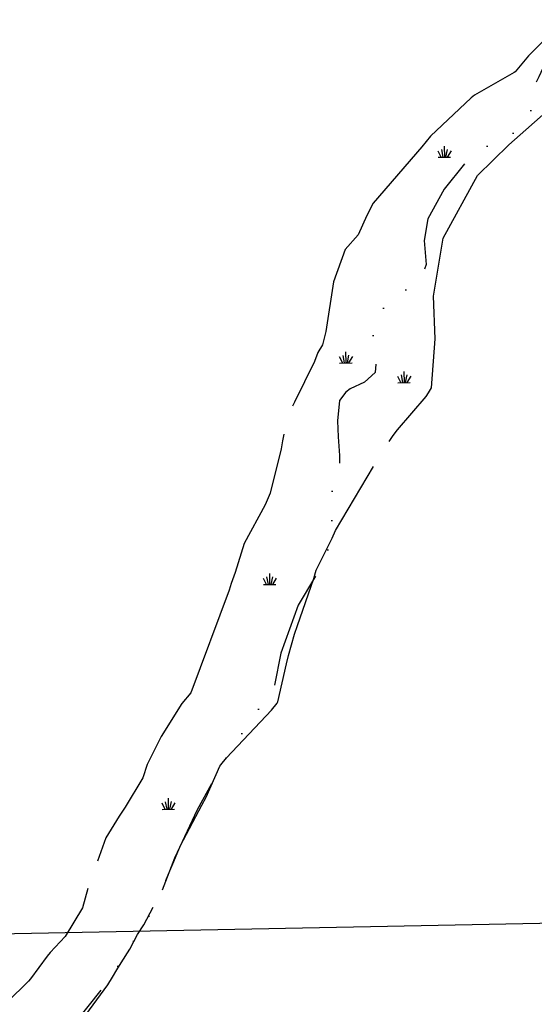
# Model space of a CAD drawing. Header units: feet. Extents: x 30669 to 99318, y 4696 to 26220.
# Tile 97 of 128: x 87115 to 87641, y 9501 to 10507. Entities that reach past the tile are written whole.
import ezdxf

# ---------------------------------------------------------------- set-up
doc = ezdxf.new("R2010")
doc.units = ezdxf.units.FT
doc.header["$LTSCALE"] = 600
doc.header["$MEASUREMENT"] = 0
doc.linetypes.add('AERO102', pattern=[0.39999999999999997, 0.2, -0.05, 0, -0.05, 0, -0.05, 0, -0.05])
doc.linetypes.add('AERO7', pattern=[0.8500000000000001, 0.8, -0.05])
doc.layers.get('0').update_dxf_attribs({"linetype": 'CONTINUOUS'})
for name, color, linetype in [('ELRGOV', 1, 'CONTINUOUS'), ('ELTL', 251, 'CONTINUOUS'), ('ELTS', 251, 'CONTINUOUS'), ('ESTL', 251, 'CONTINUOUS')]:
    doc.layers.add(name, color=color, linetype=linetype)

# ---------------------------------------------------------------- blocks, each defined once
blk = doc.blocks.new('SWAMP')
for points in [[(0, 0), (0, 1.508968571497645)], [(-0.8859601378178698, 0), (0.8047765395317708, 0)], [(-0.4605404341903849, 0), (-0.8830481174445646, 0.8450224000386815)], [(-0.2202399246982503, 0), (-0.3895930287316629, 1.045159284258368)], [(0.1760448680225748, 0), (0.3937845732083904, 1.045159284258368)], [(0.377239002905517, 0), (0.9305228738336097, 0.8450224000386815)]]:
    blk.add_lwpolyline(points)

msp = doc.modelspace()

# ---------------------------------------------------------------- linework, layer by layer
at = {"layer": 'ELRGOV'}
msp.add_line((88148.82556, 9593.13696), (85501.18936, 9540.75603), dxfattribs=at)
at = {"layer": 'ELTL', "linetype": 'AERO7', "elevation": -54.68164916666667, "flags": 128}
msp.add_lwpolyline([(87694.70944273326, 8261.355530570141), (87598.5182247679, 8318.123342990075), (87554.92297736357, 8343.347757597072), (87516.53393597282, 8358.731023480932), (87492.38799442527, 8370.306459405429), (87465.66729849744, 8380.52060713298), (87432.28185760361, 8395.450292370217), (87406.52980978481, 8415.226597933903), (87369.42697078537, 8433.218366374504), (87347.71500500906, 8450.04082836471), (87326.45220103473, 8463.79430780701), (87240.59971776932, 8545.82506263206), (87239.36263677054, 8547.936350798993), (87200.6340120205, 8581.607133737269), (87168.53204996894, 8604.320194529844), (87127.01781875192, 8627.729282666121), (87087.82063781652, 8658.276463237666), (87064.63032183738, 8666.402640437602), (87020.56213952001, 8693.760329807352), (86991.40804190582, 8704.876996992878), (86950.9582443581, 8710.016480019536), (86919.23082606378, 8727.66718071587), (86880.03785714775, 8739.959453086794), (86854.50166317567, 8748.228607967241), (86808.69849061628, 8774.727621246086), (86766.04121907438, 8791.524383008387), (86729.62163698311, 8807.042564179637), (86657.32827159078, 8832.498264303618), (86625.39577503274, 8838.036084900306), (86599.5708271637, 8855.065436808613), (86589.27795110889, 8861.852711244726), (86557.18127139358, 8877.963497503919), (86497.2933971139, 8909.527071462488), (86489.79603471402, 8909.484033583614), (86475.05233162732, 8926.388076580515), (86468.94149335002, 8934.22565767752), (86452.53007166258, 8958.318624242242), (86445.34013946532, 8972.471004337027), (86444.32013143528, 8977.484239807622), (86444.1648243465, 8980.46398999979), (86444.04454450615, 8985.610238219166), (86445.86828446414, 8998.654920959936), (86446.89650369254, 9000.713487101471), (86451.46643744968, 9008.251454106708), (86475.09824642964, 9038.731209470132), (86480.49114258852, 9042.889433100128), (86488.46273536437, 9048.376209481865), (86514.85527783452, 9065.638013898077), (86556.61135731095, 9090.888630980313), (86566.69956609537, 9095.397582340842), (86572.93351559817, 9098.043602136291), (86579.99863503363, 9100.479974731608), (86599.45912171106, 9109.850955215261), (86604.1878900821, 9113.421511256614), (86635.50726726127, 9126.716978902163), (86697.88711306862, 9160.282442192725), (86754.80137352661, 9202.883132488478), (86759.02476548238, 9210.19424425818), (86763.87915361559, 9216.320344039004), (86787.32190689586, 9243.160379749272), (86807.58072519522, 9263.215635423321), (86836.51493701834, 9282.664998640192), (86849.47685866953, 9288.518301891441), (86884.23119857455, 9305.591197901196), (86901.06389752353, 9308.1264735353), (86917.06895481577, 9312.197058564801), (86925.72473475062, 9315.151644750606), (86949.88742588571, 9325.916303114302), (87003.24897840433, 9348.625015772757), (87013.90603922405, 9354.540087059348), (87024.1788456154, 9359.82063572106), (87031.10098521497, 9363.487966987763), (87071.5455642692, 9388.846654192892), (87089.54705587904, 9400.918395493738), (87137.79150383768, 9441.247214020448), (87150.89260866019, 9454.0240133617), (87159.77987756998, 9462.105250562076), (87178.54772382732, 9484.6571685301), (87204.78427579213, 9520.377552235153), (87209.69810306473, 9528.273581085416), (87213.97795591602, 9535.71381102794), (87218.60069752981, 9542.911567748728), (87227.39573298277, 9557.025624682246), (87235.17207505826, 9571.860739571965), (87241.74252293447, 9581.896929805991), (87259.43382392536, 9616.165049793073), (87268.26618899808, 9637.046316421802), (87272.53289574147, 9646.76364310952), (87279.23830807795, 9663.119447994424), (87300.89190612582, 9704.302911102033), (87305.49100596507, 9712.346818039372), (87319.51344666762, 9744.020692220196), (87320.48427227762, 9745.671193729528), (87326.13323633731, 9752.587765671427), (87372.44131628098, 9801.547227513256), (87378.18885372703, 9808.620019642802), (87378.94586690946, 9809.970870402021), (87387.6796838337, 9848.740894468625), (87389.77490372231, 9857.439785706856), (87395.84886592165, 9879.230137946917), (87399.00755743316, 9888.078472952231), (87415.66737952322, 9936.219651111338), (87418.18212370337, 9944.618548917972), (87434.27460077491, 9977.45975993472), (87437.73822796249, 9985.182131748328), (87482.43061519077, 10060.21332726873), (87496.66784934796, 10082.2209517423), (87501.16174451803, 10087.9984991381), (87530.44918808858, 10122.30050510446), (87533.11665835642, 10126.05916083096), (87536.02956844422, 10131.15177867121), (87539.70519923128, 10181.25791262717), (87538.23261533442, 10224.71811108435), (87547.91176746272, 10284.21376816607), (87583.21710328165, 10348.18000028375), (87615.22566023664, 10379.46456280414), (87658.95894806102, 10417.90411905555), (87682.30865998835, 10437.1538315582), (87708.64971388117, 10451.4938315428), (87740.34063157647, 10464.2825617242), (87766.39969495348, 10476.68725409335), (87801.33286489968, 10507.3360501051), (87806.22222205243, 10512.37996018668), (87811.52752248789, 10516.97613698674), (87840.55345278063, 10546.02574354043), (87875.21068147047, 10583.51746369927), (87890.12120544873, 10603.38273138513), (87901.8193559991, 10626.97657605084), (87902.9234453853, 10630.64132782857), (87900.0300806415, 10630.9209225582), (87880.98642856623, 10630.16245260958), (87877.07154208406, 10630.49034038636), (87860.17475578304, 10628.71855946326), (87855.09226075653, 10626.15596166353), (87838.99082183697, 10618.66288668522), (87826.18751749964, 10610.55165627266), (87806.77035906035, 10599.16581862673), (87778.94175787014, 10576.22365106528), (87761.98424725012, 10559.78313179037), (87745.78061913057, 10544.92838525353), (87731.00553688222, 10537.17001476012), (87721.99442963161, 10532.46593231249), (87707.49556833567, 10525.53670415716), (87693.33484400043, 10522.00031793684), (87679.52711272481, 10514.40785689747), (87644.54057470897, 10479.66990723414), (87635.29607679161, 10470.45261024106), (87621.63187098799, 10454.30594314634), (87620.75920297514, 10453.64515483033), (87579.9458539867, 10430.13635422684), (87576.48715890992, 10427.69729948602), (87535.13398852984, 10388.33779501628), (87526.12742555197, 10377.55019268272), (87476.41269150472, 10319.99662956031), (87469.97625056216, 10307.22309032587), (87461.15884722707, 10287.38892468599), (87447.57912855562, 10272.31197686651), (87435.71315948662, 10239.47403652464), (87427.95532240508, 10188.60512643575), (87424.43893933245, 10174.87982342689), (87419.84852427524, 10167.05595238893), (87416.46932759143, 10157.91439454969), (87395.93840092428, 10116.38606336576), (87392.29312418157, 10109.69697961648), (87385.35424020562, 10086.86205972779), (87383.67332114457, 10076.65875855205), (87382.20767581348, 10068.79623159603), (87371.09025403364, 10023.42165650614), (87365.94495190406, 10011.38626357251), (87344.40559288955, 9971.858983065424), (87335.25091631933, 9942.071778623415), (87331.08195936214, 9930.925690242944), (87329.03796310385, 9924.078599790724), (87289.88136322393, 9819.300756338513), (87280.57093078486, 9808.123084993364), (87259.4442851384, 9774.64866061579), (87250.13584322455, 9756.218910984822), (87245.17800307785, 9745.788674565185), (87240.65007117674, 9732.105302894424), (87222.70547867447, 9702.094740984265), (87216.61785861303, 9692.849293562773), (87202.76711828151, 9670.7149285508), (87192.68802407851, 9642.343081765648), (87190.67137503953, 9638.042988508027), (87187.73816480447, 9631.680019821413), (87179.01433502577, 9599.243495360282), (87161.13105400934, 9570.09720587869), (87145.84754613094, 9553.591230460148), (87142.96169514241, 9549.75925538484), (87125.77647167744, 9526.835656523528), (87123.79772698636, 9524.396939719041), (87121.90135929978, 9522.429140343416), (87103.52271230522, 9504.6563812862), (87099.07018754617, 9501.86911684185), (87067.76892783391, 9486.37540883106), (87041.63967110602, 9478.666053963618), (87006.56088647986, 9468.525885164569), (86987.35819651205, 9460.63630632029), (86947.51110623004, 9444.78667454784), (86941.07391415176, 9440.016702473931), (86933.01102495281, 9433.688018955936), (86905.20881971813, 9413.431284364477), (86896.7068099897, 9406.585104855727), (86847.73522660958, 9382.934608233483), (86795.61411526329, 9355.184294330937), (86787.18292065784, 9348.89411792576), (86772.73975100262, 9339.040300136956), (86771.57805557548, 9337.904423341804), (86751.32287176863, 9319.132308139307), (86693.07939023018, 9269.551286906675), (86686.7452863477, 9263.575802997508), (86679.66021160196, 9256.925579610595), (86604.58652572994, 9219.507377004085), (86593.8091755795, 9214.511979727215), (86588.7158687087, 9212.256510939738), (86581.14737395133, 9208.746771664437), (86562.81995684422, 9202.417642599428), (86452.07805568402, 9153.371798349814), (86435.25352208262, 9143.630708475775), (86404.88260737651, 9128.378920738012), (86337.43138478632, 9075.701357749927), (86329.42029869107, 9068.431928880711), (86287.83935092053, 9031.578175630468), (86279.4355602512, 9023.605142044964), (86266.56369886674, 9012.477002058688), (86244.61481845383, 8993.401618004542), (86195.61541168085, 8968.365766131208), (86189.30360257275, 8969.577220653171), (86186.0449292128, 8970.722321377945), (86161.89360677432, 8992.644223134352), (86151.07774283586, 9018.333369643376), (86143.76136944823, 9074.680026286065), (86146.0287352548, 9082.65389878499), (86147.84649112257, 9098.27115797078), (86147.91110498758, 9102.223390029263), (86146.67339103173, 9105.991823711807), (86141.75432261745, 9116.239111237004), (86138.98675771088, 9119.878221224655), (86135.82876946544, 9122.53812640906), (86102.80241500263, 9114.799883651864), (86097.79107258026, 9108.483570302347), (86078.5151535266, 9079.725922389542), (86069.88451775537, 9065.270626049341), (86065.6915079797, 9057.91746799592), (86063.69381747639, 9053.978722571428), (86058.21024836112, 9043.094872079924), (86052.30862898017, 9033.413457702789), (86036.49827566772, 9011.469244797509), (86016.90428906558, 8992.45451813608), (86006.61916339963, 8985.670793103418), (85996.64078429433, 8978.972015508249), (85979.13160007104, 8964.910820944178), (85932.46447802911, 8927.433604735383), (85925.9800463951, 8921.264759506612), (85918.89690696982, 8919.070854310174), (85914.37614808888, 8917.388078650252), (85853.94870753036, 8899.271954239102), (85762.90409899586, 8906.067932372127), (85754.1829039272, 8906.016600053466), (85733.9170150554, 8903.707562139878), (85716.5874037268, 8901.431538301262), (85666.83547443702, 8903.761346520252), (85658.00937446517, 8903.379746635), (85636.73588590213, 8899.61635505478), (85613.42176061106, 8897.130938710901), (85606.39386490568, 8897.40255623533), (85587.12612664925, 8896.203123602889), (85542.83604491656, 8889.845468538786), (85499.56108827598, 8881.480334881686), (85387.25710148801, 8860.239939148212), (85352.21346761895, 8855.54887241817), (85315.82731926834, 8850.876649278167), (85276.17488804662, 8840.573072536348), (85245.15392115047, 8828.10072192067), (85229.46814511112, 8820.794520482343), (85187.06460975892, 8804.535275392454), (85154.51376905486, 8799.901086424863), (85108.97313456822, 8789.006125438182), (85077.42102826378, 8775.535322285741), (85031.5928436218, 8759.702460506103), (84993.1659071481, 8747.861624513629), (84983.937960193, 8746.904213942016), (84964.93871931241, 8746.871852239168), (84925.40955027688, 8746.231504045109), (84879.26859940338, 8741.992437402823), (84861.59166343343, 8740.178657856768), (84824.1171463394, 8741.955588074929), (84784.93750791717, 8745.621061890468), (84776.59779930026, 8745.203338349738), (84713.33628886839, 8748.815899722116), (84704.93731903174, 8751.009055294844), (84665.22094422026, 8763.057776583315), (84638.70991144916, 8767.599158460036), (84588.21521300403, 8772.099454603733), (84576.67574050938, 8774.623002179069), (84540.02209781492, 8782.228040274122), (84530.32978578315, 8784.605107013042), (84503.94465981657, 8794.776805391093), (84457.46180251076, 8808.615192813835), (84423.95415184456, 8815.292716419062), (84381.0876812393, 8826.683904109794), (84342.0213066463, 8842.296329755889), (84317.25098963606, 8854.728761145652), (84282.05280111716, 8872.814758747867), (84244.97071665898, 8897.094303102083), (84236.9982800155, 8903.680153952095), (84232.37784703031, 8910.674938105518), (84223.91423141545, 8921.923733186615), (84216.65642006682, 8927.408297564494), (84185.29525842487, 8949.023881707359), (84179.45583387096, 8952.518951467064), (84149.17964370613, 8972.243319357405), (84116.08274974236, 8995.963408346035), (84081.53205937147, 9014.8106574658), (84043.99076083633, 9034.040546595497), (84003.16551743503, 9053.066329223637), (83979.69732595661, 9061.790694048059), (83964.66221264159, 9067.282355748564)], dxfattribs=at)
at = {"layer": 'ELTS', "linetype": 'AERO102', "elevation": -54.68164916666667, "flags": 128}
msp.add_lwpolyline([(88089.68854798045, 10805.32802040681), (88067.14199385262, 10772.13011611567), (88040.50535597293, 10739.81113716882), (88026.48649607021, 10728.6073420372), (88015.08647545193, 10721.62063127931), (87997.37651699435, 10716.72813673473), (87973.20400481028, 10715.47564673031), (87964.80468280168, 10712.80889137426), (87960.36660284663, 10709.95628845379), (87951.36116064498, 10696.9996362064), (87942.93837175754, 10684.60275504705), (87936.14616185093, 10672.54724678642), (87916.19877442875, 10649.58102216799), (87900.72586752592, 10639.85736914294), (87886.59948721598, 10633.9805623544), (87861.93718015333, 10627.7303039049), (87853.01575065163, 10623.22675052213), (87837.41822903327, 10615.35309403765), (87823.84955099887, 10606.2322944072), (87812.02930217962, 10599.09271565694), (87791.58957317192, 10582.47282210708), (87774.17798272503, 10568.65082108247), (87766.47612994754, 10559.71734950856), (87750.67525741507, 10545.43235262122), (87736.50744523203, 10538.68183015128), (87723.76876394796, 10528.59661428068), (87691.65934571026, 10519.81367253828), (87680.83364428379, 10510.54806579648), (87669.28297393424, 10498.34400832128), (87659.88442517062, 10482.59014524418), (87651.56339882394, 10461.5748134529), (87646.04007156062, 10448.92143113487), (87639.44781931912, 10436.8765218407), (87637.39145030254, 10427.39085439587), (87637.69819276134, 10414.30713596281), (87632.56673267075, 10403.69947559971), (87626.15610238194, 10396.47547647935), (87607.93755527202, 10382.47639419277), (87587.15611694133, 10376.44557211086), (87578.86891857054, 10370.17470964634), (87574.89070635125, 10366.32396775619), (87549.02083265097, 10334.05984326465), (87532.46096352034, 10303.89018514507), (87528.44252775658, 10281.54737005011), (87530.42466517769, 10256.99252344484), (87525.11303969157, 10241.49178927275), (87514.04158380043, 10233.67164589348), (87499.71696828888, 10225.91053751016), (87490.78262717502, 10218.37307946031), (87482.94441743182, 10206.76571336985), (87476.59719460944, 10187.94616753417), (87474.66435756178, 10169.9015558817), (87479.11766213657, 10157.04263659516), (87478.40111165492, 10146.85880032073), (87467.39104725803, 10136.97255008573), (87452.72759326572, 10129.90356239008), (87448.30693161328, 10126.5131447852), (87441.84916399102, 10118.04778664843), (87439.85978344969, 10097.11431233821), (87440.59017466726, 10080.92499988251), (87441.78156021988, 10061.89336731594), (87442.05235694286, 10052.70406571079), (87435.31606403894, 10034.46405563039), (87435.26443726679, 10033.92944895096), (87433.35098044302, 10014.11517901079), (87434.30724651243, 9996.489846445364), (87433.03939363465, 9986.14393356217), (87429.59660012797, 9963.24503751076), (87418.43733522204, 9940.265866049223), (87399.54335550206, 9908.680709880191), (87381.96626722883, 9859.812213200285), (87374.84473756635, 9823.10269965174), (87365.18653083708, 9809.48313463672), (87354.85101419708, 9797.392204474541), (87322.88154815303, 9747.859119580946), (87296.44547350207, 9699.425453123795), (87272.98763900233, 9650.083856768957), (87255.8692176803, 9605.316650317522), (87232.23034156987, 9566.895518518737), (87207.95759326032, 9528.176101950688), (87169.90881259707, 9479.878853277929), (87110.6253211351, 9428.49826654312), (87013.25150436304, 9375.262684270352), (86941.51909664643, 9337.431825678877), (86939.15312397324, 9336.18403851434), (86903.50934343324, 9316.192342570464), (86866.53011338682, 9307.737703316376), (86845.6561455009, 9309.705314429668), (86824.24812401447, 9312.607218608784), (86801.4344387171, 9308.251602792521), (86792.28136730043, 9301.471038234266), (86781.05210332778, 9292.039773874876), (86771.80540508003, 9276.403828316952), (86759.87546912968, 9264.618710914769), (86743.30390441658, 9256.65145633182), (86738.96101287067, 9248.107369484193), (86742.24370303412, 9243.008544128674), (86747.23278043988, 9232.706884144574), (86735.83469578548, 9219.121112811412), (86718.34170548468, 9211.282927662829), (86702.39262965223, 9197.024472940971), (86693.10763607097, 9189.138661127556), (86677.7773980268, 9184.865180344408), (86657.20314363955, 9162.391654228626), (86649.11609832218, 9161.486805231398), (86639.72202598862, 9168.109591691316), (86631.34912063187, 9164.134050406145), (86618.03050419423, 9157.25628210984), (86609.21568811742, 9148.674437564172), (86599.46369217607, 9155.959425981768), (86585.65842581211, 9158.722731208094), (86578.11611307, 9153.75325219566), (86574.82744743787, 9147.117307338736), (86563.40724269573, 9136.090660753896), (86541.57244388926, 9130.22234163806), (86535.26371955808, 9126.07844786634), (86533.46951101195, 9126.527895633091), (86521.57728596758, 9127.994242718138), (86513.12067320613, 9114.02155810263), (86505.53972524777, 9101.53666068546), (86488.789975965, 9097.520018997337), (86470.75527899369, 9096.197806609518), (86461.76221796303, 9091.894723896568), (86459.75353556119, 9081.021943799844), (86463.26702125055, 9058.798338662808), (86454.24079582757, 9047.196527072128), (86438.50524797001, 9035.853074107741), (86432.09802659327, 9024.720875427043), (86419.39108764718, 9014.688804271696), (86407.28492422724, 9005.131550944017), (86401.05331957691, 8996.516527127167), (86392.77285104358, 8988.611612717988), (86373.19365926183, 8977.968295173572), (86361.8566503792, 8966.884260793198), (86356.70782546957, 8957.949815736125), (86345.27289837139, 8948.140309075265), (86317.80730473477, 8947.13637537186), (86306.71536905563, 8946.50887006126), (86290.30475111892, 8945.19974921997), (86262.48159510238, 8944.677542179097), (86249.01524463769, 8938.128223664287), (86235.63158410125, 8942.11419419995), (86226.76458342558, 8948.311179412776), (86220.82533445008, 8950.248802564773), (86204.85084133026, 8946.841760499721), (86178.8092265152, 8952.67568426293), (86163.20722301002, 8957.151764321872), (86149.74203926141, 8962.08772484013), (86132.61888490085, 8971.205960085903), (86121.52710277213, 8975.448206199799), (86102.34706246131, 8973.968334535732), (86090.14953641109, 8963.57245423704), (86062.76974615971, 8960.10584472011), (86048.55032733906, 8957.86306377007), (86029.06316392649, 8951.927276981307), (86018.20940662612, 8937.548524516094), (86017.86241022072, 8937.400765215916), (85994.66029965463, 8927.520756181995), (85978.40050159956, 8918.739418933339), (85967.29455027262, 8905.149699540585), (85971.13752220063, 8890.988831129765), (85967.40966983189, 8883.838670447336), (85951.70478624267, 8893.736996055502), (85937.11917633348, 8898.58143025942), (85925.65532253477, 8890.530224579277), (85912.14186967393, 8884.688759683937), (85906.68553757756, 8879.446360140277), (85897.51059494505, 8881.715735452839), (85884.84064293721, 8877.817537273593), (85868.80974348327, 8873.628359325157), (85842.60973593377, 8869.263460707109), (85826.49813168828, 8856.229007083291), (85816.6339122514, 8843.061412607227), (85807.79443692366, 8835.863863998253), (85807.23293344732, 8824.82668529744), (85807.40497347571, 8820.042446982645), (85798.49200195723, 8806.89405257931), (85788.21536611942, 8804.241909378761), (85770.27891732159, 8803.417186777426), (85756.83952416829, 8807.237957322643), (85744.52742417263, 8811.6229290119), (85723.40224156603, 8817.257469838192), (85701.77970999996, 8828.998691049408), (85687.34463551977, 8828.986259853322), (85666.03474618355, 8835.155238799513), (85653.4343947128, 8839.839572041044), (85628.26357879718, 8841.874685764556), (85602.62554830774, 8841.695200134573), (85591.33384668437, 8842.510804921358), (85587.29169216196, 8838.901603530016), (85567.76698886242, 8825.558709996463), (85532.61742894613, 8817.173815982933), (85510.89154930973, 8811.92461759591), (85501.38689054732, 8808.09358947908), (85472.08660409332, 8802.228816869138), (85443.13913942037, 8812.375048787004), (85425.83395421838, 8816.042317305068), (85400.85066174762, 8817.566020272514), (85378.22080394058, 8813.532420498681), (85359.31679438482, 8806.505819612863), (85339.3544937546, 8801.836946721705), (85326.35931390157, 8794.542392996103), (85310.36194609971, 8777.473998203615), (85298.35956637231, 8761.149101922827), (85279.38460345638, 8753.248189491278), (85257.60401924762, 8749.733801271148), (85249.65879913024, 8746.029412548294), (85217.90891935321, 8743.495143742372), (85205.12616891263, 8744.372535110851), (85180.25436927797, 8740.372439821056), (85167.92486909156, 8735.21445374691), (85144.4530968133, 8723.46873952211), (85112.68824321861, 8709.970671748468), (85099.46267370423, 8705.473870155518), (85067.26995738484, 8696.59080207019), (85044.49220035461, 8687.366163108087), (85015.20182427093, 8685.400014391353), (84995.54714361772, 8679.634766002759), (84985.84516275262, 8676.80061309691), (84967.93038978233, 8661.570536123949), (84960.3251554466, 8650.939196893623), (84953.67381192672, 8649.13794278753), (84905.04698772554, 8657.505452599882), (84826.97404019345, 8668.20900013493), (84726.87658126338, 8680.817558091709), (84679.2455714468, 8681.956330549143), (84653.52544150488, 8680.154126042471), (84635.07571607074, 8669.31702664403), (84618.84834140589, 8669.00918087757), (84610.13893918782, 8665.122011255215), (84574.72825266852, 8649.026880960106), (84529.29084159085, 8622.287632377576), (84442.44132068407, 8584.146083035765), (84387.85264735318, 8564.680977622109), (84360.94230740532, 8558.765998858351), (84350.20139339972, 8555.054404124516), (84337.82576968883, 8544.215207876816)], dxfattribs=at)

# ---------------------------------------------------------------- block references
at = {"layer": 'ESTL', "linetype": 'Continuous', "xscale": 7.499984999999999, "yscale": 7.499984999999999, "zscale": 7.499984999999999, "rotation": 1.157147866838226}
for p in [(87549.55675792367, 10366.8849484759, -54.68164916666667), (87448.71505278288, 10156.46390995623, -54.68164916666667), (87508.27760291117, 10136.41212772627, -54.68164916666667), (87370.77468798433, 9929.959539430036, -54.68164916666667), (87267.06999211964, 9700.049972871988, -54.68164916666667)]:
    msp.add_blockref('SWAMP', p, dxfattribs=at)

doc.saveas('drawing.dxf')
